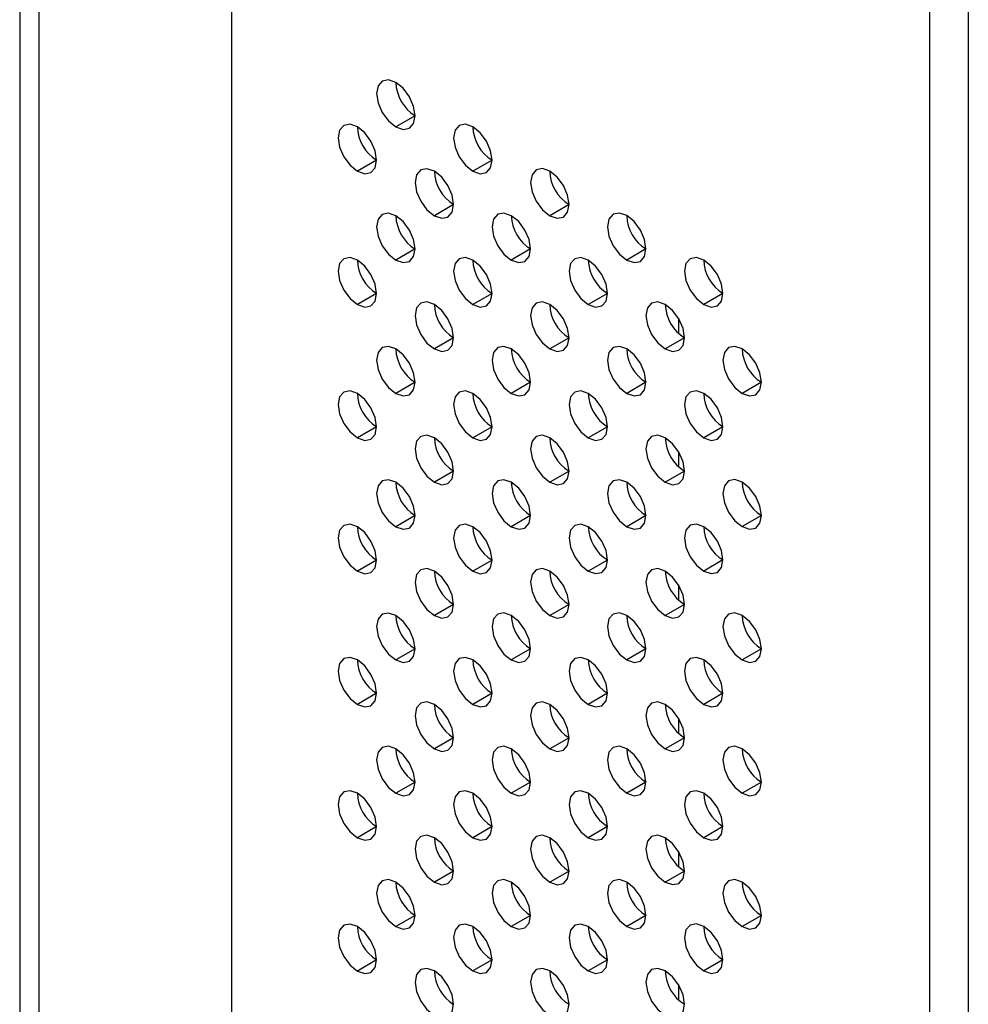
# Model space of a CAD drawing. Header units: millimetres. Extents: x 0 to 1118, y 0 to 864.
# Tile 237 of 256: x 945.12 to 948.6, y 690.59 to 694.21. Entities that reach past the tile are written whole.
import ezdxf

# ---------------------------------------------------------------- set-up
doc = ezdxf.new("R2010")
doc.units = ezdxf.units.MM

msp = doc.modelspace()

# ---------------------------------------------------------------- linework, layer by layer
at = {"color": 7, "linetype": 'Continuous', "lineweight": 25}
for p, q in [((945.8951, 695.8927), (945.8951, 674.8398)), ((945.1173, 695.2803), (945.1173, 674.4724)), ((945.188, 695.2395), (945.188, 674.4316)), ((948.4619, 673.358), (948.4619, 694.4109)), ((948.6033, 694.4109), (948.6033, 673.2764)), ((946.5704, 693.8534), (946.4997, 693.8126)), ((946.429, 693.6901), (946.3583, 693.6493)), ((946.8533, 693.6901), (946.7825, 693.6493)), ((946.7118, 693.5268), (946.6411, 693.486)), ((947.1361, 693.5269), (947.0654, 693.486)), ((946.5704, 693.3635), (946.4997, 693.3227)), ((946.9947, 693.3635), (946.924, 693.3227)), ((947.4189, 693.3636), (947.3482, 693.3228)), ((946.429, 693.2002), (946.3583, 693.1594)), ((946.8533, 693.2002), (946.7825, 693.1594)), ((947.2775, 693.2003), (947.2068, 693.1594)), ((947.7018, 693.2003), (947.6311, 693.1595)), ((946.7118, 693.0369), (946.6411, 692.9961)), ((947.1361, 693.0369), (947.0654, 692.9961)), ((947.5604, 693.037), (947.4897, 692.9962)), ((946.5704, 692.8736), (946.4997, 692.8328)), ((946.9947, 692.8736), (946.924, 692.8328)), ((947.4189, 692.8737), (947.3482, 692.8328)), ((947.8432, 692.8737), (947.7725, 692.8329)), ((946.429, 692.7103), (946.3583, 692.6694)), ((946.8533, 692.7103), (946.7825, 692.6695)), ((947.2775, 692.7103), (947.2068, 692.6695)), ((947.7018, 692.7104), (947.6311, 692.6696)), ((946.7118, 692.547), (946.6411, 692.5062)), ((947.1361, 692.547), (947.0654, 692.5062)), ((947.5604, 692.5471), (947.4897, 692.5062)), ((946.5704, 692.3837), (946.4997, 692.3428)), ((946.9947, 692.3837), (946.924, 692.3429)), ((947.4189, 692.3837), (947.3482, 692.3429)), ((947.8432, 692.3838), (947.7725, 692.343)), ((946.429, 692.2203), (946.3583, 692.1795)), ((946.8533, 692.2204), (946.7825, 692.1796)), ((947.2775, 692.2204), (947.2068, 692.1796)), ((947.7018, 692.2205), (947.6311, 692.1796)), ((946.7118, 692.0571), (946.6411, 692.0162)), ((947.1361, 692.0571), (947.0654, 692.0163)), ((947.5604, 692.0571), (947.4897, 692.0163)), ((946.5704, 691.8937), (946.4997, 691.8529)), ((946.9947, 691.8938), (946.924, 691.8529)), ((947.4189, 691.8938), (947.3482, 691.853)), ((947.8432, 691.8938), (947.7725, 691.853)), ((946.429, 691.7304), (946.3583, 691.6896)), ((946.8533, 691.7304), (946.7825, 691.6896)), ((947.2775, 691.7305), (947.2068, 691.6897)), ((947.7018, 691.7305), (947.6311, 691.6897)), ((946.7118, 691.5671), (946.6411, 691.5263)), ((947.1361, 691.5672), (947.0654, 691.5263)), ((947.5604, 691.5672), (947.4897, 691.5264)), ((946.5704, 691.4038), (946.4997, 691.363)), ((946.9947, 691.4038), (946.924, 691.363)), ((947.4189, 691.4039), (947.3482, 691.3631)), ((947.8432, 691.4039), (947.7725, 691.3631)), ((946.429, 691.2405), (946.3583, 691.1997)), ((946.8533, 691.2405), (946.7825, 691.1997)), ((947.2775, 691.2406), (947.2068, 691.1997)), ((947.7018, 691.2406), (947.6311, 691.1998)), ((946.7118, 691.0772), (946.6411, 691.0364)), ((947.1361, 691.0772), (947.0654, 691.0364)), ((947.5604, 691.0773), (947.4897, 691.0365)), ((946.5704, 690.9139), (946.4997, 690.8731)), ((946.9947, 690.9139), (946.924, 690.8731)), ((947.4189, 690.914), (947.3482, 690.8731)), ((947.8432, 690.914), (947.7725, 690.8732)), ((946.429, 690.7506), (946.3583, 690.7097)), ((946.8533, 690.7506), (946.7825, 690.7098)), ((947.2775, 690.7506), (947.2068, 690.7098)), ((947.7018, 690.7507), (947.6311, 690.7099))]:
    msp.add_line(p, q, dxfattribs=at)
at = {"color": 8, "linetype": 'Continuous', "lineweight": 25}
for p, q in [((947.538, 693.1094), (947.538, 693.054)), ((947.538, 692.6195), (947.538, 692.5641)), ((947.538, 692.1296), (947.538, 692.0742)), ((947.538, 691.6396), (947.538, 691.5843)), ((947.538, 691.1497), (947.538, 691.0943)), ((947.538, 690.6598), (947.538, 690.6044))]:
    msp.add_line(p, q, dxfattribs=at)
at = {"color": 7, "linetype": 'Continuous', "lineweight": 25, "flags": 128}
for points in [[(946.4997, 693.9759), (946.4726, 693.9853), (946.4497, 693.9809), (946.4344, 693.9632), (946.429, 693.9351), (946.4344, 693.9007), (946.4497, 693.8654), (946.4726, 693.8344), (946.4997, 693.8126)], [(946.4997, 693.8126), (946.5268, 693.8032), (946.5497, 693.8077), (946.565, 693.8253), (946.5704, 693.8534), (946.565, 693.8878), (946.5497, 693.9231), (946.5268, 693.9541), (946.4997, 693.9759)], [(946.3583, 693.8126), (946.3312, 693.822), (946.3083, 693.8175), (946.293, 693.7999), (946.2876, 693.7718), (946.293, 693.7374), (946.3083, 693.7021), (946.3312, 693.6711), (946.3583, 693.6493)], [(946.3583, 693.6493), (946.3853, 693.6399), (946.4083, 693.6443), (946.4236, 693.662), (946.429, 693.6901), (946.4236, 693.7245), (946.4083, 693.7598), (946.3853, 693.7908), (946.3583, 693.8126)], [(946.7825, 693.8126), (946.7555, 693.822), (946.7325, 693.8176), (946.7172, 693.7999), (946.7118, 693.7718), (946.7172, 693.7374), (946.7325, 693.7021), (946.7555, 693.6712), (946.7825, 693.6493)], [(946.7825, 693.6493), (946.8096, 693.6399), (946.8325, 693.6444), (946.8479, 693.662), (946.8533, 693.6902), (946.8479, 693.7245), (946.8325, 693.7599), (946.8096, 693.7908), (946.7825, 693.8126)], [(946.6411, 693.6493), (946.6141, 693.6587), (946.5911, 693.6543), (946.5758, 693.6366), (946.5704, 693.6085), (946.5758, 693.5741), (946.5911, 693.5388), (946.6141, 693.5078), (946.6411, 693.486)], [(946.6411, 693.486), (946.6682, 693.4766), (946.6911, 693.4811), (946.7065, 693.4987), (946.7118, 693.5268), (946.7065, 693.5612), (946.6911, 693.5965), (946.6682, 693.6275), (946.6411, 693.6493)], [(947.0654, 693.6494), (947.0383, 693.6588), (947.0154, 693.6543), (947.0001, 693.6367), (946.9947, 693.6085), (947.0001, 693.5742), (947.0154, 693.5388), (947.0383, 693.5079), (947.0654, 693.486)], [(947.0654, 693.486), (947.0924, 693.4766), (947.1154, 693.4811), (947.1307, 693.4987), (947.1361, 693.5269), (947.1307, 693.5612), (947.1154, 693.5966), (947.0924, 693.6275), (947.0654, 693.6494)], [(946.4997, 693.486), (946.4726, 693.4954), (946.4497, 693.4909), (946.4344, 693.4733), (946.429, 693.4452), (946.4344, 693.4108), (946.4497, 693.3755), (946.4726, 693.3445), (946.4997, 693.3227)], [(946.4997, 693.3227), (946.5268, 693.3133), (946.5497, 693.3177), (946.565, 693.3354), (946.5704, 693.3635), (946.565, 693.3979), (946.5497, 693.4332), (946.5268, 693.4642), (946.4997, 693.486)], [(946.924, 693.486), (946.8969, 693.4954), (946.874, 693.491), (946.8586, 693.4733), (946.8533, 693.4452), (946.8586, 693.4108), (946.874, 693.3755), (946.8969, 693.3446), (946.924, 693.3227)], [(946.924, 693.3227), (946.951, 693.3133), (946.974, 693.3178), (946.9893, 693.3354), (946.9947, 693.3636), (946.9893, 693.3979), (946.974, 693.4332), (946.951, 693.4642), (946.924, 693.486)], [(947.3482, 693.4861), (947.3212, 693.4955), (947.2982, 693.491), (947.2829, 693.4734), (947.2775, 693.4452), (947.2829, 693.4109), (947.2982, 693.3755), (947.3212, 693.3446), (947.3482, 693.3228)], [(947.3482, 693.3228), (947.3753, 693.3134), (947.3982, 693.3178), (947.4136, 693.3355), (947.4189, 693.3636), (947.4136, 693.398), (947.3982, 693.4333), (947.3753, 693.4642), (947.3482, 693.4861)], [(946.3583, 693.3227), (946.3312, 693.3321), (946.3083, 693.3276), (946.293, 693.31), (946.2876, 693.2818), (946.293, 693.2475), (946.3083, 693.2121), (946.3312, 693.1812), (946.3583, 693.1594)], [(946.3583, 693.1594), (946.3853, 693.15), (946.4083, 693.1544), (946.4236, 693.1721), (946.429, 693.2002), (946.4236, 693.2345), (946.4083, 693.2699), (946.3853, 693.3008), (946.3583, 693.3227)], [(946.7825, 693.3227), (946.7555, 693.3321), (946.7325, 693.3277), (946.7172, 693.31), (946.7118, 693.2819), (946.7172, 693.2475), (946.7325, 693.2122), (946.7555, 693.1812), (946.7825, 693.1594)], [(946.7825, 693.1594), (946.8096, 693.15), (946.8325, 693.1545), (946.8479, 693.1721), (946.8533, 693.2002), (946.8479, 693.2346), (946.8325, 693.2699), (946.8096, 693.3009), (946.7825, 693.3227)], [(947.2068, 693.3227), (947.1797, 693.3322), (947.1568, 693.3277), (947.1415, 693.3101), (947.1361, 693.2819), (947.1415, 693.2476), (947.1568, 693.2122), (947.1797, 693.1813), (947.2068, 693.1594)], [(947.2068, 693.1594), (947.2339, 693.15), (947.2568, 693.1545), (947.2721, 693.1721), (947.2775, 693.2003), (947.2721, 693.2346), (947.2568, 693.27), (947.2339, 693.3009), (947.2068, 693.3227)], [(947.6311, 693.3228), (947.604, 693.3322), (947.5811, 693.3277), (947.5657, 693.3101), (947.5604, 693.282), (947.5657, 693.2476), (947.5811, 693.2123), (947.604, 693.1813), (947.6311, 693.1595)], [(947.6311, 693.1595), (947.6581, 693.1501), (947.6811, 693.1545), (947.6964, 693.1722), (947.7018, 693.2003), (947.6964, 693.2347), (947.6811, 693.27), (947.6581, 693.301), (947.6311, 693.3228)], [(946.6411, 693.1594), (946.6141, 693.1688), (946.5911, 693.1643), (946.5758, 693.1467), (946.5704, 693.1186), (946.5758, 693.0842), (946.5911, 693.0489), (946.6141, 693.0179), (946.6411, 692.9961)], [(946.6411, 692.9961), (946.6682, 692.9867), (946.6911, 692.9911), (946.7065, 693.0088), (946.7118, 693.0369), (946.7065, 693.0713), (946.6911, 693.1066), (946.6682, 693.1376), (946.6411, 693.1594)], [(947.0654, 693.1594), (947.0383, 693.1688), (947.0154, 693.1644), (947.0001, 693.1467), (946.9947, 693.1186), (947.0001, 693.0842), (947.0154, 693.0489), (947.0383, 693.018), (947.0654, 692.9961)], [(947.0654, 692.9961), (947.0924, 692.9867), (947.1154, 692.9912), (947.1307, 693.0088), (947.1361, 693.037), (947.1307, 693.0713), (947.1154, 693.1066), (947.0924, 693.1376), (947.0654, 693.1594)], [(947.4897, 693.1595), (947.4626, 693.1689), (947.4397, 693.1644), (947.4243, 693.1468), (947.4189, 693.1186), (947.4243, 693.0843), (947.4397, 693.0489), (947.4626, 693.018), (947.4897, 692.9962)], [(947.4897, 692.9962), (947.5167, 692.9868), (947.5397, 692.9912), (947.555, 693.0089), (947.5604, 693.037), (947.555, 693.0713), (947.5397, 693.1067), (947.5167, 693.1376), (947.4897, 693.1595)], [(946.4997, 692.9961), (946.4726, 693.0055), (946.4497, 693.001), (946.4344, 692.9834), (946.429, 692.9552), (946.4344, 692.9209), (946.4497, 692.8855), (946.4726, 692.8546), (946.4997, 692.8328)], [(946.4997, 692.8328), (946.5268, 692.8234), (946.5497, 692.8278), (946.565, 692.8455), (946.5704, 692.8736), (946.565, 692.9079), (946.5497, 692.9433), (946.5268, 692.9742), (946.4997, 692.9961)], [(946.924, 692.9961), (946.8969, 693.0055), (946.874, 693.0011), (946.8586, 692.9834), (946.8533, 692.9553), (946.8586, 692.9209), (946.874, 692.8856), (946.8969, 692.8546), (946.924, 692.8328)], [(946.924, 692.8328), (946.951, 692.8234), (946.974, 692.8278), (946.9893, 692.8455), (946.9947, 692.8736), (946.9893, 692.908), (946.974, 692.9433), (946.951, 692.9743), (946.924, 692.9961)], [(947.3482, 692.9961), (947.3212, 693.0056), (947.2982, 693.0011), (947.2829, 692.9835), (947.2775, 692.9553), (947.2829, 692.921), (947.2982, 692.8856), (947.3212, 692.8547), (947.3482, 692.8328)], [(947.3482, 692.8328), (947.3753, 692.8234), (947.3982, 692.8279), (947.4136, 692.8455), (947.4189, 692.8737), (947.4136, 692.908), (947.3982, 692.9434), (947.3753, 692.9743), (947.3482, 692.9961)], [(947.7725, 692.9962), (947.7454, 693.0056), (947.7225, 693.0011), (947.7072, 692.9835), (947.7018, 692.9554), (947.7072, 692.921), (947.7225, 692.8857), (947.7454, 692.8547), (947.7725, 692.8329)], [(947.7725, 692.8329), (947.7996, 692.8235), (947.8225, 692.8279), (947.8378, 692.8456), (947.8432, 692.8737), (947.8378, 692.9081), (947.8225, 692.9434), (947.7996, 692.9743), (947.7725, 692.9962)], [(946.3583, 692.8327), (946.3312, 692.8421), (946.3083, 692.8377), (946.293, 692.8201), (946.2876, 692.7919), (946.293, 692.7576), (946.3083, 692.7222), (946.3312, 692.6913), (946.3583, 692.6694)], [(946.3583, 692.6694), (946.3853, 692.66), (946.4083, 692.6645), (946.4236, 692.6821), (946.429, 692.7103), (946.4236, 692.7446), (946.4083, 692.78), (946.3853, 692.8109), (946.3583, 692.8327)], [(946.7825, 692.8328), (946.7555, 692.8422), (946.7325, 692.8377), (946.7172, 692.8201), (946.7118, 692.792), (946.7172, 692.7576), (946.7325, 692.7223), (946.7555, 692.6913), (946.7825, 692.6695)], [(946.7825, 692.6695), (946.8096, 692.6601), (946.8325, 692.6645), (946.8479, 692.6822), (946.8533, 692.7103), (946.8479, 692.7447), (946.8325, 692.78), (946.8096, 692.8109), (946.7825, 692.8328)], [(947.2068, 692.8328), (947.1797, 692.8422), (947.1568, 692.8378), (947.1415, 692.8201), (947.1361, 692.792), (947.1415, 692.7576), (947.1568, 692.7223), (947.1797, 692.6914), (947.2068, 692.6695)], [(947.2068, 692.6695), (947.2339, 692.6601), (947.2568, 692.6646), (947.2721, 692.6822), (947.2775, 692.7103), (947.2721, 692.7447), (947.2568, 692.78), (947.2339, 692.811), (947.2068, 692.8328)], [(947.6311, 692.8329), (947.604, 692.8423), (947.5811, 692.8378), (947.5657, 692.8202), (947.5604, 692.792), (947.5657, 692.7577), (947.5811, 692.7223), (947.604, 692.6914), (947.6311, 692.6696)], [(947.6311, 692.6696), (947.6581, 692.6601), (947.6811, 692.6646), (947.6964, 692.6822), (947.7018, 692.7104), (947.6964, 692.7447), (947.6811, 692.7801), (947.6581, 692.811), (947.6311, 692.8329)], [(946.6411, 692.6695), (946.6141, 692.6789), (946.5911, 692.6744), (946.5758, 692.6568), (946.5704, 692.6286), (946.5758, 692.5943), (946.5911, 692.5589), (946.6141, 692.528), (946.6411, 692.5062)], [(947.0654, 692.6695), (947.0383, 692.6789), (947.0154, 692.6745), (947.0001, 692.6568), (946.9947, 692.6287), (947.0001, 692.5943), (947.0154, 692.559), (947.0383, 692.528), (947.0654, 692.5062)], [(947.4897, 692.6695), (947.4626, 692.6789), (947.4397, 692.6745), (947.4243, 692.6568), (947.4189, 692.6287), (947.4243, 692.5944), (947.4397, 692.559), (947.4626, 692.5281), (947.4897, 692.5062)], [(946.6411, 692.5062), (946.6682, 692.4967), (946.6911, 692.5012), (946.7065, 692.5188), (946.7118, 692.547), (946.7065, 692.5813), (946.6911, 692.6167), (946.6682, 692.6476), (946.6411, 692.6695)], [(947.0654, 692.5062), (947.0924, 692.4968), (947.1154, 692.5012), (947.1307, 692.5189), (947.1361, 692.547), (947.1307, 692.5814), (947.1154, 692.6167), (947.0924, 692.6477), (947.0654, 692.6695)], [(947.4897, 692.5062), (947.5167, 692.4968), (947.5397, 692.5013), (947.555, 692.5189), (947.5604, 692.5471), (947.555, 692.5814), (947.5397, 692.6168), (947.5167, 692.6477), (947.4897, 692.6695)], [(946.4997, 692.5061), (946.4726, 692.5155), (946.4497, 692.5111), (946.4344, 692.4934), (946.429, 692.4653), (946.4344, 692.431), (946.4497, 692.3956), (946.4726, 692.3647), (946.4997, 692.3428)], [(946.4997, 692.3428), (946.5268, 692.3334), (946.5497, 692.3379), (946.565, 692.3555), (946.5704, 692.3837), (946.565, 692.418), (946.5497, 692.4534), (946.5268, 692.4843), (946.4997, 692.5061)], [(946.924, 692.5062), (946.8969, 692.5156), (946.874, 692.5111), (946.8586, 692.4935), (946.8533, 692.4653), (946.8586, 692.431), (946.874, 692.3957), (946.8969, 692.3647), (946.924, 692.3429)], [(946.924, 692.3429), (946.951, 692.3335), (946.974, 692.3379), (946.9893, 692.3556), (946.9947, 692.3837), (946.9893, 692.4181), (946.974, 692.4534), (946.951, 692.4843), (946.924, 692.5062)], [(947.3482, 692.5062), (947.3212, 692.5156), (947.2982, 692.5112), (947.2829, 692.4935), (947.2775, 692.4654), (947.2829, 692.431), (947.2982, 692.3957), (947.3212, 692.3647), (947.3482, 692.3429)], [(947.3482, 692.3429), (947.3753, 692.3335), (947.3982, 692.338), (947.4136, 692.3556), (947.4189, 692.3837), (947.4136, 692.4181), (947.3982, 692.4534), (947.3753, 692.4844), (947.3482, 692.5062)], [(947.7725, 692.5063), (947.7454, 692.5157), (947.7225, 692.5112), (947.7072, 692.4936), (947.7018, 692.4654), (947.7072, 692.4311), (947.7225, 692.3957), (947.7454, 692.3648), (947.7725, 692.343)], [(947.7725, 692.343), (947.7996, 692.3335), (947.8225, 692.338), (947.8378, 692.3556), (947.8432, 692.3838), (947.8378, 692.4181), (947.8225, 692.4535), (947.7996, 692.4844), (947.7725, 692.5063)], [(946.3583, 692.3428), (946.3312, 692.3522), (946.3083, 692.3478), (946.293, 692.3301), (946.2876, 692.302), (946.293, 692.2676), (946.3083, 692.2323), (946.3312, 692.2013), (946.3583, 692.1795)], [(946.7825, 692.3429), (946.7555, 692.3523), (946.7325, 692.3478), (946.7172, 692.3302), (946.7118, 692.302), (946.7172, 692.2677), (946.7325, 692.2323), (946.7555, 692.2014), (946.7825, 692.1796)], [(947.2068, 692.3429), (947.1797, 692.3523), (947.1568, 692.3478), (947.1415, 692.3302), (947.1361, 692.3021), (947.1415, 692.2677), (947.1568, 692.2324), (947.1797, 692.2014), (947.2068, 692.1796)], [(947.6311, 692.3429), (947.604, 692.3523), (947.5811, 692.3479), (947.5657, 692.3302), (947.5604, 692.3021), (947.5657, 692.2678), (947.5811, 692.2324), (947.604, 692.2015), (947.6311, 692.1796)], [(946.3583, 692.1795), (946.3853, 692.1701), (946.4083, 692.1746), (946.4236, 692.1922), (946.429, 692.2203), (946.4236, 692.2547), (946.4083, 692.29), (946.3853, 692.321), (946.3583, 692.3428)], [(946.7825, 692.1796), (946.8096, 692.1701), (946.8325, 692.1746), (946.8479, 692.1922), (946.8533, 692.2204), (946.8479, 692.2547), (946.8325, 692.2901), (946.8096, 692.321), (946.7825, 692.3429)], [(947.2068, 692.1796), (947.2339, 692.1702), (947.2568, 692.1746), (947.2721, 692.1923), (947.2775, 692.2204), (947.2721, 692.2548), (947.2568, 692.2901), (947.2339, 692.3211), (947.2068, 692.3429)], [(947.6311, 692.1796), (947.6581, 692.1702), (947.6811, 692.1747), (947.6964, 692.1923), (947.7018, 692.2205), (947.6964, 692.2548), (947.6811, 692.2902), (947.6581, 692.3211), (947.6311, 692.3429)], [(946.6411, 692.1795), (946.6141, 692.1889), (946.5911, 692.1845), (946.5758, 692.1668), (946.5704, 692.1387), (946.5758, 692.1043), (946.5911, 692.069), (946.6141, 692.0381), (946.6411, 692.0162)], [(946.6411, 692.0162), (946.6682, 692.0068), (946.6911, 692.0113), (946.7065, 692.0289), (946.7118, 692.0571), (946.7065, 692.0914), (946.6911, 692.1268), (946.6682, 692.1577), (946.6411, 692.1795)], [(947.0654, 692.1796), (947.0383, 692.189), (947.0154, 692.1845), (947.0001, 692.1669), (946.9947, 692.1387), (947.0001, 692.1044), (947.0154, 692.069), (947.0383, 692.0381), (947.0654, 692.0163)], [(947.0654, 692.0163), (947.0924, 692.0069), (947.1154, 692.0113), (947.1307, 692.029), (947.1361, 692.0571), (947.1307, 692.0915), (947.1154, 692.1268), (947.0924, 692.1577), (947.0654, 692.1796)], [(947.4897, 692.1796), (947.4626, 692.189), (947.4397, 692.1846), (947.4243, 692.1669), (947.4189, 692.1388), (947.4243, 692.1044), (947.4397, 692.0691), (947.4626, 692.0381), (947.4897, 692.0163)], [(947.4897, 692.0163), (947.5167, 692.0069), (947.5397, 692.0114), (947.555, 692.029), (947.5604, 692.0571), (947.555, 692.0915), (947.5397, 692.1268), (947.5167, 692.1578), (947.4897, 692.1796)], [(946.4997, 692.0162), (946.4726, 692.0256), (946.4497, 692.0212), (946.4344, 692.0035), (946.429, 691.9754), (946.4344, 691.941), (946.4497, 691.9057), (946.4726, 691.8747), (946.4997, 691.8529)], [(946.924, 692.0163), (946.8969, 692.0257), (946.874, 692.0212), (946.8586, 692.0036), (946.8533, 691.9754), (946.8586, 691.9411), (946.874, 691.9057), (946.8969, 691.8748), (946.924, 691.8529)], [(947.3482, 692.0163), (947.3212, 692.0257), (947.2982, 692.0212), (947.2829, 692.0036), (947.2775, 691.9755), (947.2829, 691.9411), (947.2982, 691.9058), (947.3212, 691.8748), (947.3482, 691.853)], [(947.7725, 692.0163), (947.7454, 692.0257), (947.7225, 692.0213), (947.7072, 692.0036), (947.7018, 691.9755), (947.7072, 691.9411), (947.7225, 691.9058), (947.7454, 691.8749), (947.7725, 691.853)], [(946.4997, 691.8529), (946.5268, 691.8435), (946.5497, 691.848), (946.565, 691.8656), (946.5704, 691.8937), (946.565, 691.9281), (946.5497, 691.9634), (946.5268, 691.9944), (946.4997, 692.0162)], [(946.924, 691.8529), (946.951, 691.8435), (946.974, 691.848), (946.9893, 691.8656), (946.9947, 691.8938), (946.9893, 691.9281), (946.974, 691.9635), (946.951, 691.9944), (946.924, 692.0163)], [(947.3482, 691.853), (947.3753, 691.8436), (947.3982, 691.848), (947.4136, 691.8657), (947.4189, 691.8938), (947.4136, 691.9282), (947.3982, 691.9635), (947.3753, 691.9945), (947.3482, 692.0163)], [(947.7725, 691.853), (947.7996, 691.8436), (947.8225, 691.8481), (947.8378, 691.8657), (947.8432, 691.8939), (947.8378, 691.9282), (947.8225, 691.9636), (947.7996, 691.9945), (947.7725, 692.0163)], [(946.3583, 691.8529), (946.3312, 691.8623), (946.3083, 691.8578), (946.293, 691.8402), (946.2876, 691.8121), (946.293, 691.7777), (946.3083, 691.7424), (946.3312, 691.7114), (946.3583, 691.6896)], [(946.3583, 691.6896), (946.3853, 691.6802), (946.4083, 691.6846), (946.4236, 691.7023), (946.429, 691.7304), (946.4236, 691.7648), (946.4083, 691.8001), (946.3853, 691.8311), (946.3583, 691.8529)], [(946.7825, 691.8529), (946.7555, 691.8623), (946.7325, 691.8579), (946.7172, 691.8402), (946.7118, 691.8121), (946.7172, 691.7777), (946.7325, 691.7424), (946.7555, 691.7115), (946.7825, 691.6896)], [(946.7825, 691.6896), (946.8096, 691.6802), (946.8325, 691.6847), (946.8479, 691.7023), (946.8533, 691.7305), (946.8479, 691.7648), (946.8325, 691.8002), (946.8096, 691.8311), (946.7825, 691.8529)], [(947.2068, 691.853), (947.1797, 691.8624), (947.1568, 691.8579), (947.1415, 691.8403), (947.1361, 691.8121), (947.1415, 691.7778), (947.1568, 691.7424), (947.1797, 691.7115), (947.2068, 691.6897)], [(947.2068, 691.6897), (947.2339, 691.6803), (947.2568, 691.6847), (947.2721, 691.7024), (947.2775, 691.7305), (947.2721, 691.7649), (947.2568, 691.8002), (947.2339, 691.8311), (947.2068, 691.853)], [(947.6311, 691.853), (947.604, 691.8624), (947.5811, 691.858), (947.5657, 691.8403), (947.5604, 691.8122), (947.5657, 691.7778), (947.5811, 691.7425), (947.604, 691.7115), (947.6311, 691.6897)], [(947.6311, 691.6897), (947.6581, 691.6803), (947.6811, 691.6848), (947.6964, 691.7024), (947.7018, 691.7305), (947.6964, 691.7649), (947.6811, 691.8002), (947.6581, 691.8312), (947.6311, 691.853)], [(946.6411, 691.6896), (946.6141, 691.699), (946.5911, 691.6946), (946.5758, 691.6769), (946.5704, 691.6488), (946.5758, 691.6144), (946.5911, 691.5791), (946.6141, 691.5481), (946.6411, 691.5263)], [(947.0654, 691.6897), (947.0383, 691.6991), (947.0154, 691.6946), (947.0001, 691.677), (946.9947, 691.6488), (947.0001, 691.6145), (947.0154, 691.5791), (947.0383, 691.5482), (947.0654, 691.5263)], [(947.4897, 691.6897), (947.4626, 691.6991), (947.4397, 691.6946), (947.4243, 691.677), (947.4189, 691.6489), (947.4243, 691.6145), (947.4397, 691.5792), (947.4626, 691.5482), (947.4897, 691.5264)], [(946.6411, 691.5263), (946.6682, 691.5169), (946.6911, 691.5214), (946.7065, 691.539), (946.7118, 691.5671), (946.7065, 691.6015), (946.6911, 691.6368), (946.6682, 691.6678), (946.6411, 691.6896)], [(947.0654, 691.5263), (947.0924, 691.5169), (947.1154, 691.5214), (947.1307, 691.539), (947.1361, 691.5672), (947.1307, 691.6015), (947.1154, 691.6369), (947.0924, 691.6678), (947.0654, 691.6897)], [(947.4897, 691.5264), (947.5167, 691.517), (947.5397, 691.5214), (947.555, 691.5391), (947.5604, 691.5672), (947.555, 691.6016), (947.5397, 691.6369), (947.5167, 691.6679), (947.4897, 691.6897)], [(946.4997, 691.5263), (946.4726, 691.5357), (946.4497, 691.5312), (946.4344, 691.5136), (946.429, 691.4855), (946.4344, 691.4511), (946.4497, 691.4158), (946.4726, 691.3848), (946.4997, 691.363)], [(946.4997, 691.363), (946.5268, 691.3536), (946.5497, 691.358), (946.565, 691.3757), (946.5704, 691.4038), (946.565, 691.4382), (946.5497, 691.4735), (946.5268, 691.5045), (946.4997, 691.5263)], [(946.924, 691.5263), (946.8969, 691.5357), (946.874, 691.5313), (946.8586, 691.5136), (946.8533, 691.4855), (946.8586, 691.4511), (946.874, 691.4158), (946.8969, 691.3849), (946.924, 691.363)], [(946.924, 691.363), (946.951, 691.3536), (946.974, 691.3581), (946.9893, 691.3757), (946.9947, 691.4039), (946.9893, 691.4382), (946.974, 691.4736), (946.951, 691.5045), (946.924, 691.5263)], [(947.3482, 691.5264), (947.3212, 691.5358), (947.2982, 691.5313), (947.2829, 691.5137), (947.2775, 691.4855), (947.2829, 691.4512), (947.2982, 691.4158), (947.3212, 691.3849), (947.3482, 691.3631)], [(947.3482, 691.3631), (947.3753, 691.3537), (947.3982, 691.3581), (947.4136, 691.3758), (947.4189, 691.4039), (947.4136, 691.4383), (947.3982, 691.4736), (947.3753, 691.5045), (947.3482, 691.5264)], [(947.7725, 691.5264), (947.7454, 691.5358), (947.7225, 691.5314), (947.7072, 691.5137), (947.7018, 691.4856), (947.7072, 691.4512), (947.7225, 691.4159), (947.7454, 691.3849), (947.7725, 691.3631)], [(947.7725, 691.3631), (947.7996, 691.3537), (947.8225, 691.3582), (947.8378, 691.3758), (947.8432, 691.4039), (947.8378, 691.4383), (947.8225, 691.4736), (947.7996, 691.5046), (947.7725, 691.5264)], [(946.3583, 691.363), (946.3312, 691.3724), (946.3083, 691.3679), (946.293, 691.3503), (946.2876, 691.3221), (946.293, 691.2878), (946.3083, 691.2524), (946.3312, 691.2215), (946.3583, 691.1997)], [(946.7825, 691.363), (946.7555, 691.3724), (946.7325, 691.368), (946.7172, 691.3503), (946.7118, 691.3222), (946.7172, 691.2878), (946.7325, 691.2525), (946.7555, 691.2215), (946.7825, 691.1997)], [(947.2068, 691.3631), (947.1797, 691.3725), (947.1568, 691.368), (947.1415, 691.3504), (947.1361, 691.3222), (947.1415, 691.2879), (947.1568, 691.2525), (947.1797, 691.2216), (947.2068, 691.1997)], [(947.6311, 691.3631), (947.604, 691.3725), (947.5811, 691.368), (947.5657, 691.3504), (947.5604, 691.3223), (947.5657, 691.2879), (947.5811, 691.2526), (947.604, 691.2216), (947.6311, 691.1998)], [(946.3583, 691.1997), (946.3853, 691.1903), (946.4083, 691.1947), (946.4236, 691.2124), (946.429, 691.2405), (946.4236, 691.2749), (946.4083, 691.3102), (946.3853, 691.3411), (946.3583, 691.363)], [(946.7825, 691.1997), (946.8096, 691.1903), (946.8325, 691.1948), (946.8479, 691.2124), (946.8533, 691.2405), (946.8479, 691.2749), (946.8325, 691.3102), (946.8096, 691.3412), (946.7825, 691.363)], [(947.2068, 691.1997), (947.2339, 691.1903), (947.2568, 691.1948), (947.2721, 691.2124), (947.2775, 691.2406), (947.2721, 691.2749), (947.2568, 691.3103), (947.2339, 691.3412), (947.2068, 691.3631)], [(947.6311, 691.1998), (947.6581, 691.1904), (947.6811, 691.1948), (947.6964, 691.2125), (947.7018, 691.2406), (947.6964, 691.275), (947.6811, 691.3103), (947.6581, 691.3413), (947.6311, 691.3631)], [(946.6411, 691.1997), (946.6141, 691.2091), (946.5911, 691.2046), (946.5758, 691.187), (946.5704, 691.1589), (946.5758, 691.1245), (946.5911, 691.0892), (946.6141, 691.0582), (946.6411, 691.0364)], [(946.6411, 691.0364), (946.6682, 691.027), (946.6911, 691.0314), (946.7065, 691.0491), (946.7118, 691.0772), (946.7065, 691.1116), (946.6911, 691.1469), (946.6682, 691.1779), (946.6411, 691.1997)], [(947.0654, 691.1997), (947.0383, 691.2091), (947.0154, 691.2047), (947.0001, 691.187), (946.9947, 691.1589), (947.0001, 691.1245), (947.0154, 691.0892), (947.0383, 691.0583), (947.0654, 691.0364)], [(947.0654, 691.0364), (947.0924, 691.027), (947.1154, 691.0315), (947.1307, 691.0491), (947.1361, 691.0773), (947.1307, 691.1116), (947.1154, 691.1469), (947.0924, 691.1779), (947.0654, 691.1997)], [(947.4897, 691.1998), (947.4626, 691.2092), (947.4397, 691.2047), (947.4243, 691.1871), (947.4189, 691.1589), (947.4243, 691.1246), (947.4397, 691.0892), (947.4626, 691.0583), (947.4897, 691.0365)], [(947.4897, 691.0365), (947.5167, 691.0271), (947.5397, 691.0315), (947.555, 691.0492), (947.5604, 691.0773), (947.555, 691.1116), (947.5397, 691.147), (947.5167, 691.1779), (947.4897, 691.1998)], [(946.4997, 691.0364), (946.4726, 691.0458), (946.4497, 691.0413), (946.4344, 691.0237), (946.429, 690.9955), (946.4344, 690.9612), (946.4497, 690.9258), (946.4726, 690.8949), (946.4997, 690.8731)], [(946.924, 691.0364), (946.8969, 691.0458), (946.874, 691.0414), (946.8586, 691.0237), (946.8533, 690.9956), (946.8586, 690.9612), (946.874, 690.9259), (946.8969, 690.8949), (946.924, 690.8731)], [(947.3482, 691.0364), (947.3212, 691.0459), (947.2982, 691.0414), (947.2829, 691.0238), (947.2775, 690.9956), (947.2829, 690.9613), (947.2982, 690.9259), (947.3212, 690.895), (947.3482, 690.8731)], [(947.7725, 691.0365), (947.7454, 691.0459), (947.7225, 691.0414), (947.7072, 691.0238), (947.7018, 690.9957), (947.7072, 690.9613), (947.7225, 690.926), (947.7454, 690.895), (947.7725, 690.8732)], [(946.4997, 690.8731), (946.5268, 690.8637), (946.5497, 690.8681), (946.565, 690.8858), (946.5704, 690.9139), (946.565, 690.9482), (946.5497, 690.9836), (946.5268, 691.0145), (946.4997, 691.0364)], [(946.924, 690.8731), (946.951, 690.8637), (946.974, 690.8682), (946.9893, 690.8858), (946.9947, 690.9139), (946.9893, 690.9483), (946.974, 690.9836), (946.951, 691.0146), (946.924, 691.0364)], [(947.3482, 690.8731), (947.3753, 690.8637), (947.3982, 690.8682), (947.4136, 690.8858), (947.4189, 690.914), (947.4136, 690.9483), (947.3982, 690.9837), (947.3753, 691.0146), (947.3482, 691.0364)], [(947.7725, 690.8732), (947.7996, 690.8638), (947.8225, 690.8682), (947.8378, 690.8859), (947.8432, 690.914), (947.8378, 690.9484), (947.8225, 690.9837), (947.7996, 691.0147), (947.7725, 691.0365)], [(946.3583, 690.873), (946.3312, 690.8825), (946.3083, 690.878), (946.293, 690.8604), (946.2876, 690.8322), (946.293, 690.7979), (946.3083, 690.7625), (946.3312, 690.7316), (946.3583, 690.7097)], [(946.3583, 690.7097), (946.3853, 690.7003), (946.4083, 690.7048), (946.4236, 690.7224), (946.429, 690.7506), (946.4236, 690.7849), (946.4083, 690.8203), (946.3853, 690.8512), (946.3583, 690.873)], [(946.7825, 690.8731), (946.7555, 690.8825), (946.7325, 690.878), (946.7172, 690.8604), (946.7118, 690.8323), (946.7172, 690.7979), (946.7325, 690.7626), (946.7555, 690.7316), (946.7825, 690.7098)], [(946.7825, 690.7098), (946.8096, 690.7004), (946.8325, 690.7048), (946.8479, 690.7225), (946.8533, 690.7506), (946.8479, 690.785), (946.8325, 690.8203), (946.8096, 690.8512), (946.7825, 690.8731)], [(947.2068, 690.8731), (947.1797, 690.8825), (947.1568, 690.8781), (947.1415, 690.8604), (947.1361, 690.8323), (947.1415, 690.7979), (947.1568, 690.7626), (947.1797, 690.7317), (947.2068, 690.7098)], [(947.2068, 690.7098), (947.2339, 690.7004), (947.2568, 690.7049), (947.2721, 690.7225), (947.2775, 690.7507), (947.2721, 690.785), (947.2568, 690.8203), (947.2339, 690.8513), (947.2068, 690.8731)], [(947.6311, 690.8732), (947.604, 690.8826), (947.5811, 690.8781), (947.5657, 690.8605), (947.5604, 690.8323), (947.5657, 690.798), (947.5811, 690.7626), (947.604, 690.7317), (947.6311, 690.7099)], [(947.6311, 690.7099), (947.6581, 690.7005), (947.6811, 690.7049), (947.6964, 690.7226), (947.7018, 690.7507), (947.6964, 690.785), (947.6811, 690.8204), (947.6581, 690.8513), (947.6311, 690.8732)], [(946.6411, 690.7098), (946.6141, 690.7192), (946.5911, 690.7147), (946.5758, 690.6971), (946.5704, 690.6689), (946.5758, 690.6346), (946.5911, 690.5992), (946.6141, 690.5683), (946.6411, 690.5465)], [(947.0654, 690.7098), (947.0383, 690.7192), (947.0154, 690.7148), (947.0001, 690.6971), (946.9947, 690.669), (947.0001, 690.6346), (947.0154, 690.5993), (947.0383, 690.5683), (947.0654, 690.5465)], [(947.4897, 690.7098), (947.4626, 690.7192), (947.4397, 690.7148), (947.4243, 690.6972), (947.4189, 690.669), (947.4243, 690.6347), (947.4397, 690.5993), (947.4626, 690.5684), (947.4897, 690.5465)], [(946.6411, 690.5465), (946.6682, 690.5371), (946.6911, 690.5415), (946.7065, 690.5591), (946.7118, 690.5873), (946.7065, 690.6216), (946.6911, 690.657), (946.6682, 690.6879), (946.6411, 690.7098)], [(947.0654, 690.5465), (947.0924, 690.5371), (947.1154, 690.5415), (947.1307, 690.5592), (947.1361, 690.5873), (947.1307, 690.6217), (947.1154, 690.657), (947.0924, 690.688), (947.0654, 690.7098)], [(947.4897, 690.5465), (947.5167, 690.5371), (947.5397, 690.5416), (947.555, 690.5592), (947.5604, 690.5874), (947.555, 690.6217), (947.5397, 690.6571), (947.5167, 690.688), (947.4897, 690.7098)]]:
    msp.add_lwpolyline(points, dxfattribs=at)
at = {"color": 7, "linetype": 'Continuous', "lineweight": 25}
for centre in [(946.6483, 693.9801), (946.5069, 693.8167), (946.9312, 693.8168), (946.7898, 693.6535), (947.214, 693.6535), (946.6483, 693.4901), (947.0726, 693.4902), (947.4969, 693.4902), (946.5069, 693.3268), (946.9312, 693.3269), (947.3554, 693.3269), (947.7797, 693.3269), (946.7898, 693.1635), (947.214, 693.1636), (947.6383, 693.1636), (946.6483, 693.0002), (947.0726, 693.0003), (947.4969, 693.0003), (947.9211, 693.0003), (946.5069, 692.8369), (946.9312, 692.8369), (947.3554, 692.837), (947.7797, 692.837), (946.7898, 692.6736), (947.214, 692.6737), (947.6383, 692.6737), (946.6483, 692.5103), (947.0726, 692.5103), (947.4969, 692.5104), (947.9211, 692.5104), (946.5069, 692.347), (946.9312, 692.347), (947.3554, 692.3471), (947.7797, 692.3471), (946.7898, 692.1837), (947.214, 692.1837), (947.6383, 692.1838), (946.6483, 692.0204), (947.0726, 692.0204), (947.4969, 692.0204), (947.9211, 692.0205), (946.5069, 691.857), (946.9312, 691.8571), (947.3554, 691.8571), (947.7797, 691.8572), (946.7898, 691.6938), (947.214, 691.6938), (947.6383, 691.6938), (946.6483, 691.5304), (947.0726, 691.5305), (947.4969, 691.5305), (947.9211, 691.5306), (946.5069, 691.3671), (946.9312, 691.3672), (947.3554, 691.3672), (947.7797, 691.3672), (946.7898, 691.2038), (947.214, 691.2039), (947.6383, 691.2039), (946.6483, 691.0405), (947.0726, 691.0406), (947.4969, 691.0406), (947.9211, 691.0406), (946.5069, 690.8772), (946.9312, 690.8772), (947.3554, 690.8773), (947.7797, 690.8773), (946.7898, 690.7139), (947.214, 690.714), (947.6383, 690.714)]:
    msp.add_arc(centre, 0.1487, 181.6006, 238.3941, dxfattribs=at)

doc.saveas('drawing.dxf')
